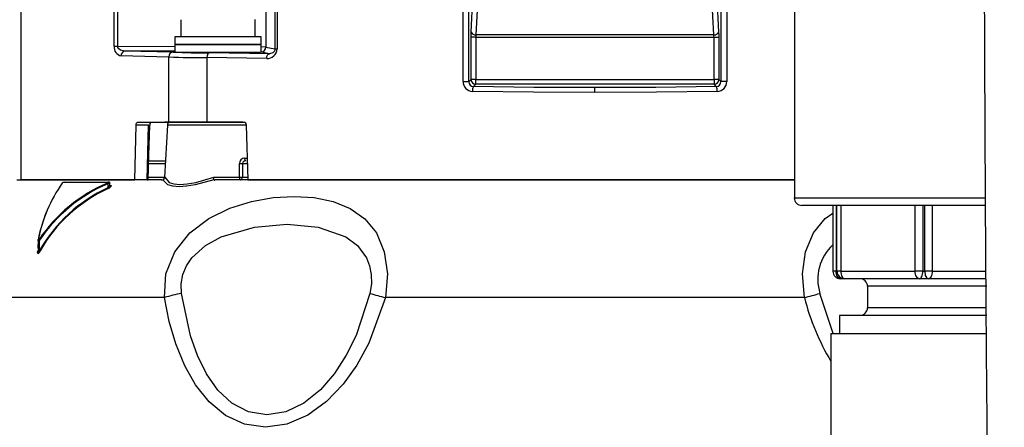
# Model space of a CAD drawing. Header units: inches. Extents: x 0.6 to 33.8, y 0 to 21.7.
# Tile 68 of 169: x 18.7 to 19.7, y 8.8 to 9.2. Entities that reach past the tile are written whole.
import ezdxf

# ---------------------------------------------------------------- set-up
doc = ezdxf.new("R2010")
doc.units = ezdxf.units.IN
doc.header["$MEASUREMENT"] = 0

msp = doc.modelspace()

# ---------------------------------------------------------------- linework, layer by layer
at = {"color": 7, "linetype": 'Continuous'}
for p, q in [((18.7269, 11.2314), (18.7269, 9.0459)), ((18.8226, 9.1828), (18.8226, 10.8116)), ((18.8263, 9.1828), (18.8263, 10.8116)), ((18.978, 10.7849), (18.978, 9.1819)), ((18.9873, 10.7849), (18.9873, 9.18)), ((18.9895, 10.7849), (18.9895, 9.18)), ((19.1801, 9.1466), (19.1801, 10.7285)), ((19.1861, 9.1466), (19.1861, 10.7285)), ((19.4503, 9.5258), (19.4503, 9.1466)), ((19.4443, 9.5244), (19.4443, 9.1466)), ((19.5196, 9.4495), (19.5196, 9.0275)), ((19.5196, 9.4495), (19.5196, 9.0275)), ((19.1884, 9.1971), (19.1989, 9.4048)), ((19.4316, 9.4048), (19.442, 9.1971)), ((19.2038, 9.4023), (19.1933, 9.1946)), ((19.4371, 9.1946), (19.4267, 9.4023)), ((18.8908, 9.21), (18.8908, 9.1925)), ((18.891, 9.21), (18.8908, 9.21)), ((18.9671, 9.21), (18.9669, 9.21)), ((18.9671, 9.1925), (18.9671, 9.21)), ((18.8847, 9.1925), (18.8847, 9.1846)), ((18.9733, 9.1925), (18.8847, 9.1925)), ((18.9733, 9.1846), (18.9733, 9.1925)), ((19.1883, 9.1488), (19.1883, 9.1922)), ((19.1932, 9.1922), (19.1883, 9.1922)), ((19.1932, 9.1922), (19.1932, 9.1488)), ((19.1932, 9.1922), (19.4373, 9.1922)), ((19.4371, 9.1946), (19.1933, 9.1946)), ((19.4373, 9.1488), (19.4373, 9.1922)), ((19.4373, 9.1922), (19.4422, 9.1922)), ((19.4422, 9.1922), (19.4422, 9.1488)), ((18.8226, 9.1828), (18.8263, 9.1828)), ((18.8263, 9.1828), (18.8847, 9.1827)), ((18.8847, 9.1846), (18.9733, 9.1846)), ((18.8847, 9.1845), (18.8847, 9.1769)), ((18.9733, 9.1845), (18.8847, 9.1845)), ((18.8945, 9.1846), (18.8945, 9.1845)), ((18.9634, 9.1845), (18.9634, 9.1846)), ((18.9733, 9.1769), (18.9733, 9.1845)), ((18.978, 9.1819), (18.9733, 9.1821)), ((18.978, 9.1819), (18.9873, 9.18)), ((18.8785, 9.1718), (18.8296, 9.1729)), ((18.8831, 9.1767), (18.8337, 9.1778)), ((18.8847, 9.1778), (18.8337, 9.1778)), ((18.8785, 9.1718), (18.8785, 9.1718)), ((18.8785, 9.1049), (18.8785, 9.1718)), ((18.8855, 9.1768), (18.9724, 9.1768)), ((18.9818, 9.1752), (18.92, 9.1761)), ((18.9818, 9.1752), (18.9733, 9.1769)), ((18.9873, 9.18), (18.9895, 9.18)), ((18.9177, 9.1712), (18.9177, 9.1049)), ((18.979, 9.1703), (18.9177, 9.1712)), ((18.9177, 9.1712), (18.9177, 9.1712)), ((19.1801, 9.1466), (19.1861, 9.1466)), ((19.1861, 9.1466), (19.1883, 9.1488)), ((19.1932, 9.1488), (19.1883, 9.1488)), ((19.1932, 9.1439), (19.1909, 9.1415)), ((19.1932, 9.1439), (19.1932, 9.1488)), ((19.1932, 9.1488), (19.4373, 9.1488)), ((19.4373, 9.1439), (19.1932, 9.1439)), ((19.4373, 9.1488), (19.4373, 9.1439)), ((19.4422, 9.1488), (19.4373, 9.1488)), ((19.4396, 9.1415), (19.4373, 9.1439)), ((19.4422, 9.1488), (19.4443, 9.1466)), ((19.4503, 9.1466), (19.4443, 9.1466)), ((19.3152, 9.1355), (19.3152, 9.1404)), ((18.8438, 9.0459), (18.845, 9.1021)), ((18.8579, 9.1021), (18.845, 9.1021)), ((18.8468, 9.1049), (18.8785, 9.1049)), ((18.8563, 9.0459), (18.8579, 9.1021)), ((18.8771, 9.1021), (18.8743, 9.0487)), ((18.8845, 9.1049), (18.8746, 9.1049)), ((18.9584, 9.1021), (18.8771, 9.1021)), ((18.8785, 9.1049), (18.9177, 9.1049)), ((18.9545, 9.1049), (18.8801, 9.1049)), ((18.9177, 9.1049), (18.9556, 9.1049)), ((18.958, 9.1021), (18.9596, 9.0459)), ((18.8569, 9.0627), (18.8751, 9.0627)), ((18.858, 9.0655), (18.8752, 9.0655)), ((18.9509, 9.0487), (18.951, 9.0627)), ((18.9541, 9.0627), (18.954, 9.0487)), ((18.9541, 9.0627), (18.9588, 9.0627)), ((18.9562, 9.0683), (18.9591, 9.0683)), ((18.7229, 9.0459), (18.7269, 9.0459)), ((18.8715, 9.0459), (18.7269, 9.0459)), ((18.7269, 9.0459), (18.8438, 9.0459)), ((18.7712, 9.0437), (18.8168, 9.0437)), ((18.816, 9.0419), (18.8161, 9.0378)), ((18.8182, 9.0402), (18.8194, 9.0402)), ((18.8183, 9.0407), (18.8183, 9.043)), ((18.8563, 9.0459), (18.8575, 9.0459)), ((18.8565, 9.0487), (18.8743, 9.0487)), ((18.8743, 9.0487), (18.8745, 9.0487)), ((18.9246, 9.0487), (18.9509, 9.0487)), ((19.5196, 9.0459), (18.9256, 9.0459)), ((18.954, 9.0487), (18.9592, 9.0487)), ((18.9596, 9.0459), (19.5196, 9.0459)), ((19.5196, 9.0275), (19.7159, 9.0275)), ((19.5196, 9.0275), (19.7159, 9.0275)), ((19.7155, 9.0197), (19.5273, 9.0197)), ((19.7153, 9.0197), (19.5273, 9.0197)), ((19.5591, 9.0197), (19.5591, 8.9525)), ((19.5624, 9.0197), (19.5624, 8.9525)), ((19.5633, 8.9525), (19.5633, 9.0197)), ((19.5672, 9.0197), (19.5672, 8.9525)), ((19.6434, 8.9525), (19.6434, 9.0197)), ((19.6511, 9.0197), (19.6511, 8.9525)), ((19.6532, 8.9525), (19.6532, 9.0197)), ((19.6609, 9.0197), (19.6609, 8.9525)), ((18.7446, 8.9844), (18.7445, 8.9757)), ((18.7446, 8.9839), (18.7447, 8.9843)), ((18.7461, 8.9735), (18.7462, 8.9843)), ((18.7446, 8.9735), (18.7444, 8.9719)), ((18.7455, 8.9774), (18.7446, 8.9735)), ((19.5624, 8.9525), (19.5591, 8.9525)), ((19.5624, 8.9525), (19.5633, 8.9525)), ((19.5672, 8.9525), (19.5633, 8.9525)), ((19.5672, 8.9525), (19.6064, 8.9525)), ((19.6064, 8.9525), (19.6434, 8.9525)), ((19.6511, 8.9525), (19.6434, 8.9525)), ((19.6511, 8.9525), (19.6522, 8.9525)), ((19.6522, 8.9525), (19.6532, 8.9525)), ((19.6609, 8.9525), (19.6532, 8.9525)), ((19.6609, 8.9525), (19.7002, 8.9525)), ((19.7002, 8.9525), (19.7157, 8.9525)), ((19.5711, 8.9447), (19.5668, 8.9447)), ((19.6106, 8.9447), (19.5711, 8.9447)), ((19.6479, 8.9447), (19.6106, 8.9447)), ((19.6526, 8.9447), (19.6479, 8.9447)), ((19.6571, 8.9447), (19.6526, 8.9447)), ((19.6966, 8.9447), (19.6571, 8.9447)), ((19.7157, 8.9447), (19.6966, 8.9447)), ((19.5594, 8.8885), (19.5458, 8.9297)), ((19.5946, 8.937), (19.5946, 8.915)), ((19.5946, 8.937), (19.5946, 8.915)), ((19.7169, 8.937), (19.5946, 8.937)), ((19.7169, 8.937), (19.5946, 8.937)), ((18.8741, 8.9254), (18.6595, 8.9254)), ((19.5299, 8.9254), (19.1006, 8.9254)), ((19.7161, 8.915), (19.5946, 8.915)), ((19.5658, 8.9072), (19.5658, 8.8885)), ((19.5658, 8.9072), (19.5658, 8.8885)), ((19.7167, 8.9072), (19.5658, 8.9072)), ((19.5571, 8.8885), (19.5571, 8.7135)), ((19.5571, 8.8885), (19.6571, 8.8885)), ((19.6571, 8.8885), (19.7164, 8.8885))]:
    msp.add_line(p, q, dxfattribs=at)
at = {"color": 7, "linetype": 'Continuous', "flags": 128}
for points in [[(19.1883, 9.1922), (19.1883, 9.1947), (19.1884, 9.1971)], [(19.1933, 9.1946), (19.1932, 9.1934), (19.1932, 9.1922)], [(19.4373, 9.1922), (19.4372, 9.1934), (19.4371, 9.1946)], [(19.442, 9.1971), (19.4421, 9.1947), (19.4422, 9.1922)], [(18.8337, 9.1778), (18.8292, 9.1788), (18.8273, 9.1803), (18.8265, 9.1815), (18.8263, 9.1821), (18.8263, 9.1828)], [(18.92, 9.1761), (18.9191, 9.1757), (18.9184, 9.1747), (18.9181, 9.1739), (18.9178, 9.173), (18.9177, 9.1712)], [(18.979, 9.1703), (18.979, 9.1713), (18.9792, 9.1722), (18.9795, 9.173), (18.9798, 9.1738), (18.9802, 9.1744), (18.9807, 9.1748), (18.9812, 9.1751), (18.9818, 9.1752)], [(18.9873, 9.18), (18.9873, 9.1794), (18.9872, 9.1787), (18.9866, 9.1775), (18.9851, 9.1761), (18.9818, 9.1752)], [(19.3152, 9.1404), (19.2527, 9.1407), (19.1909, 9.1415)], [(19.4396, 9.1415), (19.3778, 9.1407), (19.3152, 9.1404)], [(19.3152, 9.1355), (19.2523, 9.1358), (19.1898, 9.1366)], [(19.4407, 9.1366), (19.3782, 9.1358), (19.3152, 9.1355)], [(18.845, 9.1021), (18.8451, 9.103), (18.8454, 9.1039), (18.8459, 9.1045), (18.8464, 9.1049), (18.8468, 9.1049)], [(18.8575, 9.0459), (18.8582, 9.0711), (18.859, 9.1021)], [(18.8595, 9.1021), (18.8596, 9.103), (18.8597, 9.1037), (18.8599, 9.1043), (18.8601, 9.1046), (18.8604, 9.105), (18.8605, 9.105)], [(18.8158, 9.0427), (18.816, 9.0428), (18.8163, 9.043), (18.8165, 9.0432), (18.8167, 9.0433), (18.8168, 9.0435), (18.8169, 9.0436), (18.8169, 9.0437), (18.8168, 9.0437)], [(18.818, 9.0429), (18.8182, 9.0429), (18.8183, 9.0428), (18.8182, 9.0427), (18.8179, 9.0425), (18.8176, 9.0423), (18.8171, 9.0422), (18.8166, 9.042), (18.816, 9.0419)], [(18.8161, 9.0378), (18.8166, 9.0382), (18.8171, 9.0387), (18.8179, 9.0397), (18.8182, 9.0403), (18.8183, 9.0407), (18.8183, 9.0409), (18.8181, 9.041)], [(18.8194, 9.0402), (18.8197, 9.0401), (18.8198, 9.0398), (18.8196, 9.0394)], [(18.9249, 9.0461), (18.9057, 9.041), (18.8969, 9.0394), (18.8891, 9.0389), (18.8826, 9.0394), (18.8776, 9.041), (18.8726, 9.0461)], [(18.8745, 9.0487), (18.879, 9.0434), (18.8839, 9.0418), (18.89, 9.0413), (18.8974, 9.0418), (18.9062, 9.0434), (18.9246, 9.0487)], [(18.9509, 9.0487), (18.9509, 9.0481), (18.951, 9.0476), (18.9511, 9.0471), (18.9513, 9.0467), (18.9514, 9.0463), (18.9516, 9.0461), (18.9519, 9.0459), (18.9521, 9.0459)], [(18.8741, 8.9254), (18.8755, 8.9497), (18.8847, 8.9724), (18.9001, 8.9916), (18.9195, 9.0063), (18.941, 9.0169), (18.9632, 9.0239), (18.9855, 9.0278), (19.0071, 9.0291), (19.0276, 9.0278), (19.0469, 9.0239), (19.0643, 9.0168), (19.0794, 9.0062), (19.0913, 8.9916), (19.0994, 8.9724), (19.1027, 8.9497), (19.1006, 8.9254)], [(19.5299, 8.9254), (19.5278, 8.9497), (19.531, 8.9724), (19.5392, 8.9916), (19.5512, 9.0063), (19.5591, 9.0119)], [(18.8915, 8.9297), (18.8912, 8.9394), (18.893, 8.949), (18.8968, 8.9579), (18.9023, 8.966), (18.9162, 8.9788), (18.9323, 8.9878), (18.9664, 8.9976), (19, 9.0005), (19.0315, 8.9977), (19.06, 8.9878), (19.072, 8.9788), (19.0813, 8.9661), (19.0844, 8.958), (19.0861, 8.949), (19.0862, 8.9394), (19.0847, 8.9297)], [(18.7462, 8.9843), (18.7456, 8.9839), (18.7453, 8.9838), (18.7451, 8.9837), (18.7449, 8.9836), (18.7447, 8.9837), (18.7446, 8.9838), (18.7446, 8.9839)], [(18.7456, 8.9848), (18.7453, 8.9843), (18.7451, 8.9841), (18.745, 8.9841), (18.7449, 8.9841), (18.7449, 8.9841), (18.7448, 8.9841), (18.7448, 8.9843), (18.7449, 8.9848)], [(18.7446, 8.9705), (18.7445, 8.9706), (18.7443, 8.9708), (18.7442, 8.9715), (18.7444, 8.9732)], [(18.7444, 8.9719), (18.7445, 8.9713), (18.7446, 8.971), (18.7446, 8.9709), (18.7447, 8.9709), (18.7447, 8.9709), (18.7448, 8.9709), (18.745, 8.9711), (18.7451, 8.9714), (18.7461, 8.9735)], [(19.5668, 8.9447), (19.566, 8.9449), (19.5651, 8.9453), (19.5644, 8.946), (19.5637, 8.947), (19.5631, 8.9482), (19.5627, 8.9495), (19.5625, 8.951), (19.5624, 8.9525)], [(19.5672, 8.9525), (19.5673, 8.951), (19.5675, 8.9495), (19.5678, 8.9482), (19.5683, 8.947), (19.5689, 8.946), (19.5696, 8.9453), (19.5703, 8.9449), (19.5711, 8.9447)], [(19.6479, 8.9447), (19.647, 8.9449), (19.6462, 8.9453), (19.6454, 8.946), (19.6447, 8.947), (19.6442, 8.9482), (19.6438, 8.9495), (19.6435, 8.951), (19.6434, 8.9525)], [(19.6479, 8.9447), (19.6485, 8.9449), (19.6491, 8.9453), (19.6497, 8.946), (19.6502, 8.947), (19.6506, 8.9482), (19.6509, 8.9495), (19.6511, 8.951), (19.6511, 8.9525)], [(19.6532, 8.9525), (19.6533, 8.951), (19.6535, 8.9495), (19.6538, 8.9482), (19.6543, 8.947), (19.6549, 8.946), (19.6556, 8.9453), (19.6563, 8.9449), (19.6571, 8.9447)], [(19.6609, 8.9525), (19.6609, 8.951), (19.6606, 8.9495), (19.6603, 8.9482), (19.6598, 8.947), (19.6592, 8.946), (19.6585, 8.9453), (19.6578, 8.9449), (19.6571, 8.9447)], [(19.0847, 8.9297), (19.0705, 8.8866), (19.0605, 8.8665), (19.0483, 8.8476), (19.0339, 8.831), (19.0171, 8.8174), (18.9985, 8.8084), (18.979, 8.8052), (18.9602, 8.8083), (18.9432, 8.8172), (18.9288, 8.8306), (18.9172, 8.8472), (18.9079, 8.866), (18.9007, 8.8862), (18.8915, 8.9297)], [(19.1006, 8.9254), (19.0836, 8.8786), (19.0713, 8.8562), (19.0572, 8.8367), (19.0403, 8.8191), (19.0209, 8.8051), (18.9997, 8.7959), (18.9777, 8.7926), (18.9563, 8.7957), (18.9368, 8.8048), (18.9199, 8.8188), (18.906, 8.8362), (18.8949, 8.8557), (18.8858, 8.8781), (18.8791, 8.9009), (18.8741, 8.9254)]]:
    msp.add_lwpolyline(points, dxfattribs=at)
at = {"color": 7, "linetype": 'Continuous'}
for centre, radius, start, end in [((19.1927, 9.1995), 0.0049, 209.3271, 277.3678), ((19.4378, 9.1995), 0.0049, 262.6322, 330.6729), ((18.8316, 9.1817), 0.00902, 173.3636, 257.7277), ((18.9731, 9.1819), 0.00492, 272.177, 359.9997), ((18.8342, 9.1733), 0.0046, 96.7747, 184.3591), ((18.8833, 9.172), 0.0048, 93.0484, 181.3614), ((18.9149, 10.232), 1.0608, 268.0384, 270.152), ((18.9153, 9.9623), 0.7862, 267.6547, 270.3453), ((18.9795, 9.1803), 0.01, 266.8631, 358.2299), ((19.1901, 9.1466), 0.00997, 179.8244, 268.4315), ((19.1911, 9.1465), 0.00499, 178.7391, 266.8161), ((19.1932, 9.1488), 0.00495, 180.5081, 269.4919), ((19.1976, 9.1375), 0.00787, 149.391, 186.5389), ((19.4372, 9.1488), 0.00495, 270.5081, 359.4919), ((19.4393, 9.1465), 0.00498, 273.0657, 1.3791), ((19.4328, 9.1375), 0.00787, 353.4611, 30.609), ((19.4404, 9.1466), 0.00997, 271.5627, 0.1813), ((18.8583, 9.1128), 0.0107, 267.7233, 273.9418), ((18.8708, 9.1022), 0.0118, 166.7488, 180.3686), ((18.8801, 9.102), 0.00295, 90, 177), ((18.9553, 9.1022), 0.00274, 357.0469, 81.8621), ((18.9565, 9.0629), 0.00547, 93.2158, 181.3973), ((18.9525, 9.1056), 0.0429, 267.9372, 272.0628), ((18.9573, 9.0624), 0.00321, 83.0905, 173.0521), ((18.9587, 9.0679), 0.00254, 169.5342, 246.7283), ((18.8945, 8.9554), 0.1525, 145.0987, 168.9089), ((18.8781, 8.8958), 0.1596, 112.9858, 146.1062), ((18.8797, 8.8934), 0.1616, 113.233, 145.7441), ((18.7697, 9.042), 0.000745, 112.164, 178.6232), ((18.7722, 9.0401), 0.00378, 104.1391, 135.9192), ((18.8183, 9.043), 0.00261, 187.5803, 206.6506), ((18.8172, 9.043), 0.000843, 352.2971, 121.4101), ((18.8189, 9.0408), 0.000777, 213.8425, 305.0835), ((18.8714, 9.0488), 0.00295, 270, 357), ((18.8715, 9.0489), 0.00308, 269.5858, 290.632), ((18.8715, 9.0488), 0.00299, 291.079, 356.2904), ((18.9042, 9.0453), 0.0207, 1.9993, 9.235), ((18.9254, 9.0464), 0.000602, 218.0323, 289.1914), ((18.9524, 9.0916), 0.043, 267.9582, 272.0418), ((18.9514, 9.0483), 0.00254, 284.5721, 7.6508), ((18.8804, 8.8975), 0.1543, 114.6221, 150.4984), ((18.8801, 8.8975), 0.1534, 114.5645, 150.4375), ((18.8137, 9.0365), 0.0027, 9.8198, 27.9935), ((18.8125, 9.0455), 0.0093, 294.3406, 319.33), ((19.5273, 9.0275), 0.00775, 180, 270), ((19.5273, 9.0275), 0.00775, 180, 270), ((18.8815, 8.9591), 0.1391, 154.8351, 169.5626), ((18.745, 8.9845), 0.000311, 110.3906, 207.9086), ((18.749, 8.9887), 0.00519, 229.1131, 237.1649), ((18.7443, 8.9735), 0.000377, 294.1385, 320.2499), ((18.7427, 8.9741), 0.00406, 297.8262, 346.339), ((18.7432, 8.9681), 0.0062, 55.3972, 61.9789), ((19.5913, 8.9441), 0.0477, 132.3999, 197.5346), ((19.5668, 8.9525), 0.00775, 180, 270), ((19.5711, 8.9525), 0.00775, 180, 270), ((19.5868, 8.937), 0.00775, 0, 90), ((19.5868, 8.937), 0.00775, 0, 90), ((18.9179, 8.7854), 0.1467, 100.3948, 107.3691), ((19.2979, 9.6889), 0.7886, 254.3172, 255.5129), ((19.3326, 9.6889), 0.7886, 284.4871, 285.6828), ((19.7612, 8.9834), 0.2384, 194.0846, 211.1343), ((19.5868, 8.915), 0.00775, 270, 0), ((19.5868, 8.915), 0.00775, 270, 0)]:
    msp.add_arc(centre, radius, start, end, dxfattribs=at)
for start_param, end_param in [(3.572133, 4.712389), (4.712389, 5.852645)]:
    msp.add_ellipse((18.929, 9.1769), major_axis=(0.0202, 0), ratio=0.017455, start_param=start_param, end_param=end_param, dxfattribs=at)
msp.add_open_spline([(19.7258, 13.2211), (19.7258, 13.2015), (19.7258, 13.1636), (19.7258, 13.1069), (19.7259, 13.0528), (19.7259, 13.0011), (19.726, 12.9519), (19.7261, 12.9051), (19.7261, 12.8605), (19.7262, 12.8061), (19.7263, 12.7438), (19.7264, 12.6757), (19.7265, 12.616), (19.7266, 12.5623), (19.7266, 12.5117), (19.7267, 12.4381), (19.7267, 12.34), (19.7267, 12.1847), (19.7265, 11.9955), (19.7259, 11.7799), (19.7249, 11.5701), (19.7236, 11.366), (19.7222, 11.1605), (19.7207, 10.9617), (19.7193, 10.7708), (19.718, 10.5895), (19.7169, 10.4116), (19.7159, 10.2368), (19.715, 10.0641), (19.7144, 9.8927), (19.7139, 9.7207), (19.7138, 9.558), (19.7138, 9.4011), (19.7141, 9.2482), (19.7148, 9.086), (19.7157, 8.9281), (19.717, 8.7761), (19.7186, 8.6337), (19.7204, 8.4945), (19.7226, 8.3631), (19.7249, 8.2425), (19.7273, 8.1327), (19.7298, 8.0343), (19.7322, 7.9469), (19.7346, 7.8672), (19.7371, 7.7908), (19.7396, 7.7228), (19.742, 7.6605), (19.7444, 7.6014), (19.7473, 7.5342), (19.7509, 7.4579), (19.7553, 7.3733), (19.76, 7.2924), (19.7647, 7.2174), (19.7689, 7.1522), (19.773, 7.0907), (19.7767, 7.0357), (19.7802, 6.9836), (19.7833, 6.9356), (19.7859, 6.8928), (19.7877, 6.8614), (19.789, 6.8383), (19.7899, 6.8208), (19.7907, 6.8047), (19.7915, 6.7872), (19.7925, 6.7657), (19.7936, 6.7384), (19.7944, 6.7158), (19.7948, 6.7028), (19.7948, 6.7003)], degree=3, knots=[0, 0, 0, 0, 0.009921, 0.019155, 0.027783, 0.035871, 0.043476, 0.050639, 0.057395, 0.06377, 0.075265, 0.085443, 0.094339, 0.102042, 0.109533, 0.117092, 0.135229, 0.153886, 0.187745, 0.221665, 0.252118, 0.282762, 0.313531, 0.344439, 0.371955, 0.399126, 0.42577, 0.451789, 0.477589, 0.503268, 0.528752, 0.554812, 0.576277, 0.599178, 0.623459, 0.649043, 0.669998, 0.691643, 0.712916, 0.732462, 0.75065, 0.767106, 0.781874, 0.795002, 0.80659, 0.817955, 0.829642, 0.837557, 0.846367, 0.856693, 0.868474, 0.881638, 0.896109, 0.906534, 0.917423, 0.927608, 0.936795, 0.945023, 0.954375, 0.962117, 0.968226, 0.971903, 0.975249, 0.978308, 0.981367, 0.985667, 0.991281, 0.998347, 1, 1, 1, 1], dxfattribs=at)

doc.saveas('drawing.dxf')
